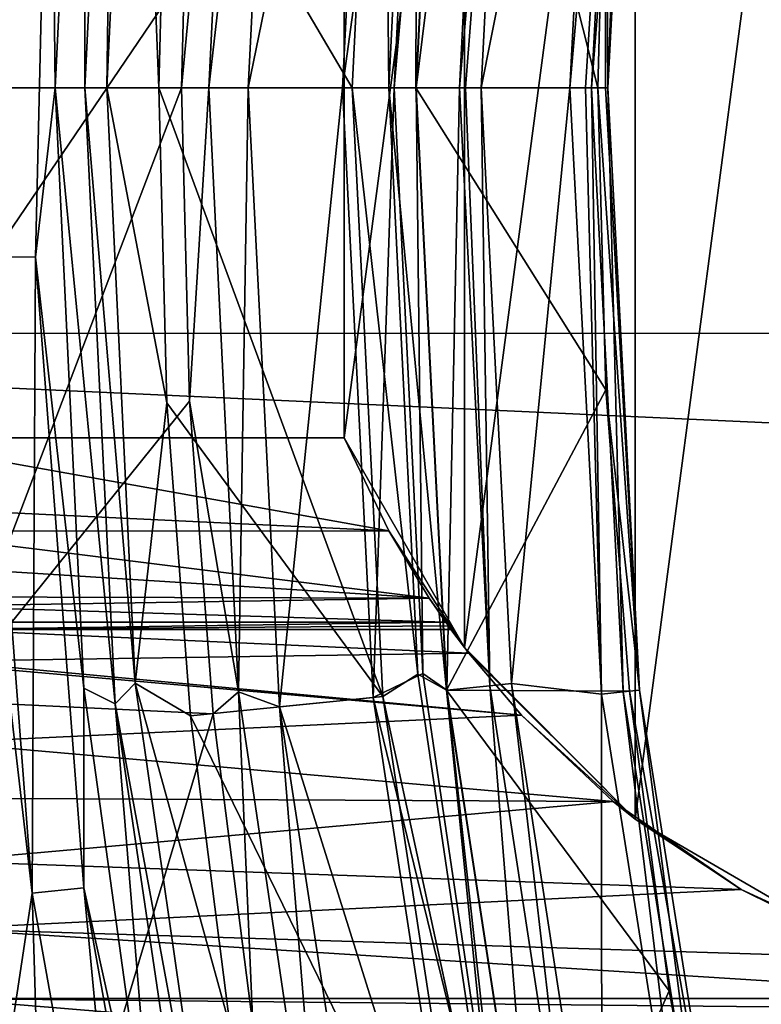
# Model space of a CAD drawing. Header units: millimetres. Extents: x -65 to 65, y -68 to 87.
# Tile 84 of 196: x -17.19 to -15.18, y 1.52 to 4.18. Entities that reach past the tile are written whole.
import ezdxf

# ---------------------------------------------------------------- set-up
doc = ezdxf.new("R2010")
doc.units = ezdxf.units.MM
doc.header["$LTSCALE"] = 65.185185
for name, color, linetype in [('118', 7, 'CONTINUOUS'), ('119', 7, 'CONTINUOUS'), ('120', 7, 'CONTINUOUS'), ('121', 7, 'CONTINUOUS'), ('122', 7, 'CONTINUOUS'), ('123', 7, 'CONTINUOUS'), ('126', 7, 'CONTINUOUS'), ('127', 7, 'CONTINUOUS'), ('128', 7, 'CONTINUOUS'), ('129', 7, 'CONTINUOUS'), ('130', 7, 'CONTINUOUS'), ('131', 7, 'CONTINUOUS'), ('132', 7, 'CONTINUOUS'), ('133', 7, 'CONTINUOUS'), ('134', 7, 'CONTINUOUS'), ('135', 7, 'CONTINUOUS'), ('136', 7, 'CONTINUOUS'), ('169', 7, 'CONTINUOUS'), ('230', 7, 'CONTINUOUS'), ('231', 7, 'CONTINUOUS'), ('232', 7, 'CONTINUOUS'), ('243', 7, 'CONTINUOUS'), ('263', 7, 'CONTINUOUS'), ('38', 7, 'CONTINUOUS'), ('39', 7, 'CONTINUOUS'), ('40', 7, 'CONTINUOUS'), ('41', 7, 'CONTINUOUS'), ('42', 7, 'CONTINUOUS'), ('43', 7, 'CONTINUOUS'), ('44', 7, 'CONTINUOUS'), ('45', 7, 'CONTINUOUS'), ('46', 7, 'CONTINUOUS'), ('47', 7, 'CONTINUOUS'), ('48', 7, 'CONTINUOUS'), ('49', 7, 'CONTINUOUS'), ('491', 7, 'CONTINUOUS'), ('50', 7, 'CONTINUOUS'), ('51', 7, 'CONTINUOUS'), ('52', 7, 'CONTINUOUS')]:
    doc.layers.add(name, color=color, linetype=linetype)

msp = doc.modelspace()

# ---------------------------------------------------------------- linework, layer by layer
at = {"layer": '118', "linetype": 'CONTINUOUS'}
for points in [[(-17.0191, 2.3742, 93.9035), (-17.0966, 4, 93.9035), (-16.9342, 2.3321, 89.2965), (-17.0191, 2.3742, 93.9035)], [(-16.9342, 2.3321, 89.2965), (-17.0966, 4, 93.9035), (-17.0162, 4, 89.2965), (-16.9342, 2.3321, 89.2965)], [(-16.8182, 0.9273, 93.9035), (-17.0191, 2.3742, 93.9035), (-16.9342, 2.3321, 89.2965), (-16.8182, 0.9273, 93.9035)], [(-16.6892, 0.6803, 89.2965), (-16.8182, 0.9273, 93.9035), (-16.9342, 2.3321, 89.2965), (-16.6892, 0.6803, 89.2965)]]:
    msp.add_3dface(points, dxfattribs=at)
at = {"layer": '119', "linetype": 'CONTINUOUS'}
for points in [[(-17.0162, 4, 89.2965), (-17.0966, 4, 93.9035), (-17.0142, 5.6757, 93.9035), (-17.0162, 4, 89.2965)], [(-17.0162, 4, 89.2965), (-17.0142, 5.6757, 93.9035), (-16.9342, 5.6679, 89.2965), (-17.0162, 4, 89.2965)]]:
    msp.add_3dface(points, dxfattribs=at)
at = {"layer": '120', "linetype": 'CONTINUOUS'}
for points in [[(-15.5145, 2.3694, 90.1536), (-15.6054, 3.1822, 90.0536), (-15.6268, 4, 90.0536), (-15.5145, 2.3694, 90.1536)], [(-15.5145, 2.3694, 90.1536), (-15.6268, 4, 90.0536), (-15.6068, 4, 90.1018), (-15.5145, 2.3694, 90.1536)], [(-15.6, 4, 90.1536), (-15.5145, 2.3694, 90.1536), (-15.6068, 4, 90.1018), (-15.6, 4, 90.1536)], [(-15.5145, 2.3694, 90.1536), (-15.5412, 2.3666, 90.0536), (-15.6054, 3.1822, 90.0536), (-15.5145, 2.3694, 90.1536)], [(-15.5145, 2.3694, 90.1536), (-15.2591, 0.7566, 90.1536), (-15.5412, 2.3666, 90.0536), (-15.5145, 2.3694, 90.1536)], [(-15.2591, 0.7566, 90.1536), (-15.4344, 1.5554, 90.0536), (-15.5412, 2.3666, 90.0536), (-15.2591, 0.7566, 90.1536)], [(-15.2591, 0.7566, 90.1536), (-15.2853, 0.751, 90.0536), (-15.4344, 1.5554, 90.0536), (-15.2591, 0.7566, 90.1536)]]:
    msp.add_3dface(points, dxfattribs=at)
at = {"layer": '121', "linetype": 'CONTINUOUS'}
for points in [[(-15.6, 4, 90.1536), (-15.6054, 4.8178, 90.0536), (-15.5412, 5.6334, 90.0536), (-15.6, 4, 90.1536)], [(-15.5145, 5.6306, 90.1536), (-15.6, 4, 90.1536), (-15.5412, 5.6334, 90.0536), (-15.5145, 5.6306, 90.1536)], [(-15.6268, 4, 90.0536), (-15.6054, 4.8178, 90.0536), (-15.6068, 4, 90.1018), (-15.6268, 4, 90.0536)], [(-15.6054, 4.8178, 90.0536), (-15.6, 4, 90.1536), (-15.6068, 4, 90.1018), (-15.6054, 4.8178, 90.0536)]]:
    msp.add_3dface(points, dxfattribs=at)
at = {"layer": '122', "linetype": 'CONTINUOUS'}
for points in [[(-15.7031, 4, 94.7925), (-15.6171, 2.3586, 94.7925), (-15.6605, 4, 94.7292), (-15.7031, 4, 94.7925)], [(-15.6171, 2.3586, 94.7925), (-15.6446, 4, 94.6545), (-15.6605, 4, 94.7292), (-15.6171, 2.3586, 94.7925)], [(-15.5589, 2.3647, 94.6545), (-15.6446, 4, 94.6545), (-15.6171, 2.3586, 94.7925), (-15.5589, 2.3647, 94.6545)], [(-15.5589, 2.3647, 94.6545), (-15.6171, 2.3586, 94.7925), (-15.36, 0.7352, 94.7925), (-15.5589, 2.3647, 94.6545)], [(-15.3027, 0.7473, 94.6545), (-15.5589, 2.3647, 94.6545), (-15.36, 0.7352, 94.7925), (-15.3027, 0.7473, 94.6545)]]:
    msp.add_3dface(points, dxfattribs=at)
at = {"layer": '123', "linetype": 'CONTINUOUS'}
for points in [[(-15.7031, 4, 94.7925), (-15.5589, 5.6353, 94.6545), (-15.6171, 5.6414, 94.7925), (-15.7031, 4, 94.7925)], [(-15.5589, 5.6353, 94.6545), (-15.7031, 4, 94.7925), (-15.6605, 4, 94.7292), (-15.5589, 5.6353, 94.6545)], [(-15.6446, 4, 94.6545), (-15.5589, 5.6353, 94.6545), (-15.6605, 4, 94.7292), (-15.6446, 4, 94.6545)]]:
    msp.add_3dface(points, dxfattribs=at)
at = {"layer": '126', "linetype": 'CONTINUOUS'}
for points in [[(-16.0014, 4, 95.1701), (-15.9193, 2.3812, 95.1701), (-15.9855, 4, 95.0955), (-16.0014, 4, 95.1701)], [(-15.9193, 2.3812, 95.1701), (-15.9429, 4, 95.0322), (-15.9855, 4, 95.0955), (-15.9193, 2.3812, 95.1701)], [(-15.8611, 2.3871, 95.0322), (-15.9429, 4, 95.0322), (-15.9193, 2.3812, 95.1701), (-15.8611, 2.3871, 95.0322)], [(-15.8611, 2.3871, 95.0322), (-15.9193, 2.3812, 95.1701), (-15.6739, 0.7789, 95.1701), (-15.8611, 2.3871, 95.0322)], [(-15.6165, 0.7908, 95.0322), (-15.8611, 2.3871, 95.0322), (-15.6739, 0.7789, 95.1701), (-15.6165, 0.7908, 95.0322)]]:
    msp.add_3dface(points, dxfattribs=at)
at = {"layer": '127', "linetype": 'CONTINUOUS'}
for points in [[(-16.0014, 4, 95.1701), (-15.8611, 5.6129, 95.0322), (-15.9193, 5.6188, 95.1701), (-16.0014, 4, 95.1701)], [(-15.8611, 5.6129, 95.0322), (-16.0014, 4, 95.1701), (-15.9855, 4, 95.0955), (-15.8611, 5.6129, 95.0322)], [(-15.9429, 4, 95.0322), (-15.8611, 5.6129, 95.0322), (-15.9855, 4, 95.0955), (-15.9429, 4, 95.0322)]]:
    msp.add_3dface(points, dxfattribs=at)
at = {"layer": '128', "linetype": 'CONTINUOUS'}
for points in [[(-16.2092, 2.3519, 89.1), (-16.2928, 4, 89.1), (-16.1148, 2.4128, 89.1268), (-16.2092, 2.3519, 89.1)], [(-16.2928, 4, 89.1), (-16.1928, 4, 89.1268), (-16.1148, 2.4128, 89.1268), (-16.2928, 4, 89.1)], [(-16.1196, 4, 89.2), (-16.0369, 2.3692, 89.2), (-16.1928, 4, 89.1268), (-16.1196, 4, 89.2)], [(-16.1928, 4, 89.1268), (-16.0369, 2.3692, 89.2), (-16.1148, 2.4128, 89.1268), (-16.1928, 4, 89.1268)], [(-16.2092, 2.3519, 89.1), (-16.1148, 2.4128, 89.1268), (-15.8817, 0.8409, 89.1268), (-16.2092, 2.3519, 89.1)], [(-16.1148, 2.4128, 89.1268), (-16.0369, 2.3692, 89.2), (-15.8817, 0.8409, 89.1268), (-16.1148, 2.4128, 89.1268)], [(-15.9598, 0.7235, 89.1), (-16.2092, 2.3519, 89.1), (-15.8817, 0.8409, 89.1268), (-15.9598, 0.7235, 89.1)], [(-16.0369, 2.3692, 89.2), (-15.7896, 0.7552, 89.2), (-15.8817, 0.8409, 89.1268), (-16.0369, 2.3692, 89.2)]]:
    msp.add_3dface(points, dxfattribs=at)
at = {"layer": '129', "linetype": 'CONTINUOUS'}
for points in [[(-16.2928, 4, 89.1), (-16.2092, 5.6481, 89.1), (-16.1928, 4, 89.1268), (-16.2928, 4, 89.1)], [(-16.2092, 5.6481, 89.1), (-16.1148, 5.5872, 89.1268), (-16.1928, 4, 89.1268), (-16.2092, 5.6481, 89.1)], [(-16.0369, 5.6308, 89.2), (-16.1196, 4, 89.2), (-16.1148, 5.5872, 89.1268), (-16.0369, 5.6308, 89.2)], [(-16.1148, 5.5872, 89.1268), (-16.1196, 4, 89.2), (-16.1928, 4, 89.1268), (-16.1148, 5.5872, 89.1268)]]:
    msp.add_3dface(points, dxfattribs=at)
at = {"layer": '130', "linetype": 'CONTINUOUS'}
for points in [[(-16.3189, 4, 102.1), (-16.2352, 2.3491, 102.1), (-16.1787, 4, 102.0427), (-16.3189, 4, 102.1)], [(-16.1787, 4, 102.0427), (-16.2352, 2.3491, 102.1), (-16.1008, 2.4142, 102.0427), (-16.1787, 4, 102.0427)], [(-16.1189, 4, 101.9035), (-16.1787, 4, 102.0427), (-16.1008, 2.4142, 102.0427), (-16.1189, 4, 101.9035)], [(-16.0362, 2.3693, 101.9035), (-16.1189, 4, 101.9035), (-16.1008, 2.4142, 102.0427), (-16.0362, 2.3693, 101.9035)], [(-16.1008, 2.4142, 102.0427), (-16.2352, 2.3491, 102.1), (-15.8679, 0.8437, 102.0427), (-16.1008, 2.4142, 102.0427)], [(-16.0362, 2.3693, 101.9035), (-16.1008, 2.4142, 102.0427), (-15.8679, 0.8437, 102.0427), (-16.0362, 2.3693, 101.9035)], [(-16.2352, 2.3491, 102.1), (-15.9853, 0.7181, 102.1), (-15.8679, 0.8437, 102.0427), (-16.2352, 2.3491, 102.1)], [(-15.789, 0.7553, 101.9035), (-16.0362, 2.3693, 101.9035), (-15.8679, 0.8437, 102.0427), (-15.789, 0.7553, 101.9035)]]:
    msp.add_3dface(points, dxfattribs=at)
at = {"layer": '131', "linetype": 'CONTINUOUS'}
for points in [[(-16.2352, 5.6509, 102.1), (-16.3189, 4, 102.1), (-16.1008, 5.5858, 102.0427), (-16.2352, 5.6509, 102.1)], [(-16.1189, 4, 101.9035), (-16.0362, 5.6307, 101.9035), (-16.1787, 4, 102.0427), (-16.1189, 4, 101.9035)], [(-16.0362, 5.6307, 101.9035), (-16.1008, 5.5858, 102.0427), (-16.1787, 4, 102.0427), (-16.0362, 5.6307, 101.9035)], [(-16.1008, 5.5858, 102.0427), (-16.3189, 4, 102.1), (-16.1787, 4, 102.0427), (-16.1008, 5.5858, 102.0427)]]:
    msp.add_3dface(points, dxfattribs=at)
at = {"layer": '132', "linetype": 'CONTINUOUS'}
for points in [[(-16.7546, 4, 101.9856), (-16.7331, 3.1514, 101.9856), (-16.6808, 4, 102.069), (-16.7546, 4, 101.9856)], [(-16.6808, 4, 102.069), (-16.7331, 3.1514, 101.9856), (-16.6005, 2.365, 102.069), (-16.6808, 4, 102.069)], [(-16.5739, 4, 102.1), (-16.6808, 4, 102.069), (-16.6005, 2.365, 102.069), (-16.5739, 4, 102.1)], [(-16.4889, 2.324, 102.1), (-16.5739, 4, 102.1), (-16.6005, 2.365, 102.069), (-16.4889, 2.324, 102.1)], [(-16.7331, 3.1514, 101.9856), (-16.6687, 2.305, 101.9856), (-16.6005, 2.365, 102.069), (-16.7331, 3.1514, 101.9856)], [(-16.6687, 2.305, 101.9856), (-16.5614, 1.4629, 101.9856), (-16.6005, 2.365, 102.069), (-16.6687, 2.305, 101.9856)], [(-16.4889, 2.324, 102.1), (-16.6005, 2.365, 102.069), (-16.3603, 0.7457, 102.069), (-16.4889, 2.324, 102.1)], [(-16.6005, 2.365, 102.069), (-16.5614, 1.4629, 101.9856), (-16.3603, 0.7457, 102.069), (-16.6005, 2.365, 102.069)], [(-16.235, 0.6667, 102.1), (-16.4889, 2.324, 102.1), (-16.3603, 0.7457, 102.069), (-16.235, 0.6667, 102.1)]]:
    msp.add_3dface(points, dxfattribs=at)
at = {"layer": '133', "linetype": 'CONTINUOUS'}
for points in [[(-16.5739, 4, 102.1), (-16.4889, 5.676, 102.1), (-16.6808, 4, 102.069), (-16.5739, 4, 102.1)], [(-16.4889, 5.676, 102.1), (-16.6005, 5.635, 102.069), (-16.6808, 4, 102.069), (-16.4889, 5.676, 102.1)], [(-16.7331, 4.8486, 101.9856), (-16.7546, 4, 101.9856), (-16.6005, 5.635, 102.069), (-16.7331, 4.8486, 101.9856)], [(-16.6005, 5.635, 102.069), (-16.7546, 4, 101.9856), (-16.6808, 4, 102.069), (-16.6005, 5.635, 102.069)]]:
    msp.add_3dface(points, dxfattribs=at)
at = {"layer": '134', "linetype": 'CONTINUOUS'}
for points in [[(-16.9342, 2.3321, 89.2965), (-17.0162, 4, 89.2965), (-16.8796, 2.3882, 89.1573), (-16.9342, 2.3321, 89.2965)], [(-17.0162, 4, 89.2965), (-16.9564, 4, 89.1573), (-16.8796, 2.3882, 89.1573), (-17.0162, 4, 89.2965)], [(-16.8162, 4, 89.1), (-16.7944, 3.147, 89.1), (-16.9564, 4, 89.1573), (-16.8162, 4, 89.1)], [(-16.9564, 4, 89.1573), (-16.7944, 3.147, 89.1), (-16.8796, 2.3882, 89.1573), (-16.9564, 4, 89.1573)], [(-16.7944, 3.147, 89.1), (-16.73, 2.2994, 89.1), (-16.8796, 2.3882, 89.1573), (-16.7944, 3.147, 89.1)], [(-16.9342, 2.3321, 89.2965), (-16.8796, 2.3882, 89.1573), (-16.6499, 0.791, 89.1573), (-16.9342, 2.3321, 89.2965)], [(-16.73, 2.2994, 89.1), (-16.6227, 1.457, 89.1), (-16.8796, 2.3882, 89.1573), (-16.73, 2.2994, 89.1)], [(-16.8796, 2.3882, 89.1573), (-16.6227, 1.457, 89.1), (-16.6499, 0.791, 89.1573), (-16.8796, 2.3882, 89.1573)], [(-16.6892, 0.6803, 89.2965), (-16.9342, 2.3321, 89.2965), (-16.6499, 0.791, 89.1573), (-16.6892, 0.6803, 89.2965)]]:
    msp.add_3dface(points, dxfattribs=at)
at = {"layer": '135', "linetype": 'CONTINUOUS'}
for points in [[(-17.0162, 4, 89.2965), (-16.9342, 5.6679, 89.2965), (-16.9564, 4, 89.1573), (-17.0162, 4, 89.2965)], [(-16.9342, 5.6679, 89.2965), (-16.8796, 5.6118, 89.1573), (-16.9564, 4, 89.1573), (-16.9342, 5.6679, 89.2965)], [(-16.8796, 5.6118, 89.1573), (-16.8162, 4, 89.1), (-16.9564, 4, 89.1573), (-16.8796, 5.6118, 89.1573)], [(-16.7944, 4.8531, 89.1), (-16.8162, 4, 89.1), (-16.8796, 5.6118, 89.1573), (-16.7944, 4.8531, 89.1)]]:
    msp.add_3dface(points, dxfattribs=at)
at = {"layer": '136', "linetype": 'CONTINUOUS'}
for points in [[(-17.0142, 5.6757, 93.9035), (-17.0966, 4, 93.9035), (-17.1105, 5.2533, 94.0427), (-17.0142, 5.6757, 93.9035)], [(-17.2905, 3.5432, 94.1), (-17.2497, 5.2708, 94.1), (-17.1105, 5.2533, 94.0427), (-17.2905, 3.5432, 94.1)], [(-17.2905, 3.5432, 94.1), (-17.1105, 5.2533, 94.0427), (-17.1502, 3.5415, 94.0427), (-17.2905, 3.5432, 94.1)], [(-17.1105, 5.2533, 94.0427), (-17.0966, 4, 93.9035), (-17.1502, 3.5415, 94.0427), (-17.1105, 5.2533, 94.0427)], [(-17.0966, 4, 93.9035), (-17.0191, 2.3742, 93.9035), (-17.1502, 3.5415, 94.0427), (-17.0966, 4, 93.9035)], [(-17.1585, 1.8198, 94.1), (-17.2905, 3.5432, 94.1), (-17.1502, 3.5415, 94.0427), (-17.1585, 1.8198, 94.1)], [(-17.1585, 1.8198, 94.1), (-17.1502, 3.5415, 94.0427), (-17.0191, 1.8343, 94.0427), (-17.1585, 1.8198, 94.1)], [(-17.1502, 3.5415, 94.0427), (-17.0191, 2.3742, 93.9035), (-17.0191, 1.8343, 94.0427), (-17.1502, 3.5415, 94.0427)], [(-17.0191, 2.3742, 93.9035), (-16.8182, 0.9273, 93.9035), (-17.0191, 1.8343, 94.0427), (-17.0191, 2.3742, 93.9035)], [(-16.8554, 0.1193, 94.1), (-17.1585, 1.8198, 94.1), (-17.0191, 1.8343, 94.0427), (-16.8554, 0.1193, 94.1)], [(-16.8554, 0.1193, 94.1), (-17.0191, 1.8343, 94.0427), (-16.7185, 0.1486, 94.0427), (-16.8554, 0.1193, 94.1)], [(-17.0191, 1.8343, 94.0427), (-16.8182, 0.9273, 93.9035), (-16.7185, 0.1486, 94.0427), (-17.0191, 1.8343, 94.0427)]]:
    msp.add_3dface(points, dxfattribs=at)
at = {"layer": '169', "linetype": 'CONTINUOUS'}
for points in [[(-20.4141, 5.2057, 120.9), (-20.4391, 3.3341, 120.9), (20.4395, 3.3456, 120.9), (-20.4141, 5.2057, 120.9)], [(20.4134, 5.2174, 120.9), (-20.4141, 5.2057, 120.9), (20.4395, 3.3456, 120.9), (20.4134, 5.2174, 120.9)], [(20.4395, 3.3456, 120.9), (-20.4391, 3.3341, 120.9), (20.2934, 1.4762, 120.9), (20.4395, 3.3456, 120.9)], [(-20.4391, 3.3341, 120.9), (-20.2921, 1.4653, 120.9), (20.2934, 1.4762, 120.9), (-20.4391, 3.3341, 120.9)]]:
    msp.add_3dface(points, dxfattribs=at)
at = {"layer": '230', "linetype": 'CONTINUOUS'}
for points in [[(-14, 1.5, 118.9), (-8.4665, 0.7964, 118.9), (-17.3997, 1.5343, 118.9), (-14, 1.5, 118.9)], [(-17.3997, 1.5343, 118.9), (-8.4665, 0.7964, 118.9), (-17.2613, 0.706, 118.9), (-17.3997, 1.5343, 118.9)], [(-14.4128, 1.5343, 118.9), (-14, 1.5, 118.9), (-17.3997, 1.5343, 118.9), (-14.4128, 1.5343, 118.9)]]:
    msp.add_3dface(points, dxfattribs=at)
at = {"layer": '231', "linetype": 'CONTINUOUS'}
for points in [[(-15.5265, 5.9799, 116.9), (-14.9599, 6.3084, 116.9), (-15.5265, 2.0201, 116.9), (-15.5265, 5.9799, 116.9)], [(-15.5265, 2.0201, 116.9), (-14.9599, 6.3084, 116.9), (-14.9599, 1.6916, 116.9), (-15.5265, 2.0201, 116.9)], [(-15.9882, 5.5155, 116.9), (-15.5265, 5.9799, 116.9), (-15.9882, 2.4845, 116.9), (-15.9882, 5.5155, 116.9)], [(-15.9882, 2.4845, 116.9), (-15.5265, 5.9799, 116.9), (-15.5265, 2.0201, 116.9), (-15.9882, 2.4845, 116.9)], [(-16.3136, 4.9473, 116.9), (-15.9882, 5.5155, 116.9), (-16.3136, 3.0527, 116.9), (-16.3136, 4.9473, 116.9)], [(-16.3136, 3.0527, 116.9), (-15.9882, 5.5155, 116.9), (-15.9882, 2.4845, 116.9), (-16.3136, 3.0527, 116.9)], [(-17.6005, 4.9473, 116.9), (-16.3136, 4.9473, 116.9), (-17.6005, 3.0527, 116.9), (-17.6005, 4.9473, 116.9)], [(-17.6005, 3.0527, 116.9), (-16.3136, 4.9473, 116.9), (-16.3136, 3.0527, 116.9), (-17.6005, 3.0527, 116.9)]]:
    msp.add_3dface(points, dxfattribs=at)
at = {"layer": '232', "linetype": 'CONTINUOUS'}
for points in [[(-17.4171, 2.553, 117.3826), (-16.0387, 2.553, 117.3826), (-17.3997, 2.5337, 117.9349), (-17.4171, 2.553, 117.3826)], [(-16.0387, 2.553, 117.3826), (-16.0318, 2.5433, 117.6589), (-17.3997, 2.5337, 117.9349), (-16.0387, 2.553, 117.3826)], [(-16.0318, 2.5433, 117.6589), (-16.0248, 2.5337, 117.9349), (-17.3997, 2.5337, 117.9349), (-16.0318, 2.5433, 117.6589)]]:
    msp.add_3dface(points, dxfattribs=at)
at = {"layer": '243', "linetype": 'CONTINUOUS'}
for points in [[(-17.6005, 3.0527, 116.9), (-16.3136, 3.0527, 116.9), (-16.1933, 2.8005, 116.9682), (-17.6005, 3.0527, 116.9)], [(-17.6005, 3.0527, 116.9), (-16.1933, 2.8005, 116.9682), (-17.5585, 2.8659, 116.9362), (-17.6005, 3.0527, 116.9)], [(-17.5585, 2.8659, 116.9362), (-16.1933, 2.8005, 116.9682), (-17.5376, 2.7994, 116.9689), (-17.5585, 2.8659, 116.9362)], [(-16.1933, 2.8005, 116.9682), (-16.084, 2.6187, 117.1517), (-17.5376, 2.7994, 116.9689), (-16.1933, 2.8005, 116.9682)], [(-17.5376, 2.7994, 116.9689), (-16.084, 2.6187, 117.1517), (-17.5031, 2.7077, 117.0381), (-17.5376, 2.7994, 116.9689)], [(-17.5031, 2.7077, 117.0381), (-16.084, 2.6187, 117.1517), (-17.4637, 2.6222, 117.1457), (-17.5031, 2.7077, 117.0381)], [(-17.4637, 2.6222, 117.1457), (-16.084, 2.6187, 117.1517), (-17.4499, 2.5967, 117.1949), (-17.4637, 2.6222, 117.1457)], [(-16.084, 2.6187, 117.1517), (-16.0387, 2.553, 117.3826), (-17.4499, 2.5967, 117.1949), (-16.084, 2.6187, 117.1517)], [(-16.0387, 2.553, 117.3826), (-17.4171, 2.553, 117.3826), (-17.4499, 2.5967, 117.1949), (-16.0387, 2.553, 117.3826)]]:
    msp.add_3dface(points, dxfattribs=at)
at = {"layer": '263', "linetype": 'CONTINUOUS'}
for points in [[(-17.3997, 2.5337, 117.9349), (-16.0248, 2.5337, 117.9349), (-15.9766, 2.4697, 118.2535), (-17.3997, 2.5337, 117.9349)], [(-17.3997, 2.4474, 118.3078), (-17.3997, 2.5337, 117.9349), (-15.9766, 2.4697, 118.2535), (-17.3997, 2.4474, 118.3078)], [(-15.8338, 2.3012, 118.5418), (-17.3997, 2.4474, 118.3078), (-15.9766, 2.4697, 118.2535), (-15.8338, 2.3012, 118.5418)], [(-17.3997, 2.4398, 118.3243), (-17.3997, 2.4474, 118.3078), (-15.8338, 2.3012, 118.5418), (-17.3997, 2.4398, 118.3243)], [(-17.3997, 2.2274, 118.6209), (-17.3997, 2.4398, 118.3243), (-15.8338, 2.3012, 118.5418), (-17.3997, 2.2274, 118.6209)], [(-15.5853, 2.0673, 118.7461), (-17.3997, 2.2274, 118.6209), (-15.8338, 2.3012, 118.5418), (-15.5853, 2.0673, 118.7461)], [(-17.3997, 2.0767, 118.7401), (-17.3997, 2.2274, 118.6209), (-15.5853, 2.0673, 118.7461), (-17.3997, 2.0767, 118.7401)], [(-17.3997, 1.9059, 118.8284), (-17.3997, 2.0767, 118.7401), (-15.5853, 2.0673, 118.7461), (-17.3997, 1.9059, 118.8284)], [(-15.2394, 1.8292, 118.8555), (-17.3997, 1.9059, 118.8284), (-15.5853, 2.0673, 118.7461), (-15.2394, 1.8292, 118.8555)], [(-17.3997, 1.7227, 118.8821), (-17.3997, 1.9059, 118.8284), (-15.2394, 1.8292, 118.8555), (-17.3997, 1.7227, 118.8821)], [(-14.8346, 1.6436, 118.894), (-17.3997, 1.7227, 118.8821), (-15.2394, 1.8292, 118.8555), (-14.8346, 1.6436, 118.894)], [(-14.4128, 1.5343, 118.9), (-17.3997, 1.5343, 118.9), (-17.3997, 1.7227, 118.8821), (-14.4128, 1.5343, 118.9)], [(-14.4128, 1.5343, 118.9), (-17.3997, 1.7227, 118.8821), (-14.8346, 1.6436, 118.894), (-14.4128, 1.5343, 118.9)]]:
    msp.add_3dface(points, dxfattribs=at)
at = {"layer": '38', "linetype": 'CONTINUOUS'}
for points in [[(-15.6, 4, 92.1), (-15.5145, 2.3694, 92.1), (-15.6, 4, 90.1536), (-15.6, 4, 92.1)], [(-15.6, 4, 90.1536), (-15.5145, 2.3694, 92.1), (-15.5145, 2.3694, 90.1536), (-15.6, 4, 90.1536)], [(-15.5145, 2.3694, 92.1), (-15.2591, 0.7566, 92.1), (-15.5145, 2.3694, 90.1536), (-15.5145, 2.3694, 92.1)], [(-15.5145, 2.3694, 90.1536), (-15.2591, 0.7566, 92.1), (-15.2591, 0.7566, 90.1536), (-15.5145, 2.3694, 90.1536)]]:
    msp.add_3dface(points, dxfattribs=at)
at = {"layer": '39', "linetype": 'CONTINUOUS'}
for points in [[(-15.6, 4, 92.1), (-15.6, 4, 90.1536), (-15.5145, 5.6306, 90.1536), (-15.6, 4, 92.1)], [(-15.5145, 5.6306, 92.1), (-15.6, 4, 92.1), (-15.5145, 5.6306, 90.1536), (-15.5145, 5.6306, 92.1)]]:
    msp.add_3dface(points, dxfattribs=at)
at = {"layer": '40', "linetype": 'CONTINUOUS'}
for points in [[(-16.2092, 5.6481, 89.1), (-16.2928, 4, 89.1), (-16.7944, 4.8531, 89.1), (-16.2092, 5.6481, 89.1)], [(-16.2928, 4, 89.1), (-16.8162, 4, 89.1), (-16.7944, 4.8531, 89.1), (-16.2928, 4, 89.1)], [(-16.2928, 4, 89.1), (-16.2092, 2.3519, 89.1), (-16.8162, 4, 89.1), (-16.2928, 4, 89.1)], [(-16.8162, 4, 89.1), (-16.2092, 2.3519, 89.1), (-16.7944, 3.147, 89.1), (-16.8162, 4, 89.1)], [(-16.7944, 3.147, 89.1), (-16.2092, 2.3519, 89.1), (-16.73, 2.2994, 89.1), (-16.7944, 3.147, 89.1)], [(-16.2092, 2.3519, 89.1), (-15.9598, 0.7235, 89.1), (-16.73, 2.2994, 89.1), (-16.2092, 2.3519, 89.1)], [(-16.73, 2.2994, 89.1), (-15.9598, 0.7235, 89.1), (-16.6227, 1.457, 89.1), (-16.73, 2.2994, 89.1)]]:
    msp.add_3dface(points, dxfattribs=at)
at = {"layer": '41', "linetype": 'CONTINUOUS'}
for points in [[(-15.9429, 4, 95.0322), (-15.8611, 2.3871, 95.0322), (-15.7031, 4, 94.7925), (-15.9429, 4, 95.0322)], [(-15.7031, 4, 94.7925), (-15.8611, 2.3871, 95.0322), (-15.6171, 2.3586, 94.7925), (-15.7031, 4, 94.7925)], [(-15.8611, 2.3871, 95.0322), (-15.6165, 0.7908, 95.0322), (-15.6171, 2.3586, 94.7925), (-15.8611, 2.3871, 95.0322)], [(-15.6171, 2.3586, 94.7925), (-15.6165, 0.7908, 95.0322), (-15.36, 0.7352, 94.7925), (-15.6171, 2.3586, 94.7925)]]:
    msp.add_3dface(points, dxfattribs=at)
at = {"layer": '42', "linetype": 'CONTINUOUS'}
for points in [[(-15.9429, 4, 95.0322), (-15.7031, 4, 94.7925), (-15.6171, 5.6414, 94.7925), (-15.9429, 4, 95.0322)], [(-15.8611, 5.6129, 95.0322), (-15.9429, 4, 95.0322), (-15.6171, 5.6414, 94.7925), (-15.8611, 5.6129, 95.0322)]]:
    msp.add_3dface(points, dxfattribs=at)
at = {"layer": '43', "linetype": 'CONTINUOUS'}
for points in [[(-16.0362, 5.6307, 101.9035), (-16.1189, 4, 101.9035), (-15.9193, 5.6188, 95.1701), (-16.0362, 5.6307, 101.9035)], [(-16.1189, 4, 101.9035), (-16.0014, 4, 95.1701), (-15.9193, 5.6188, 95.1701), (-16.1189, 4, 101.9035)]]:
    msp.add_3dface(points, dxfattribs=at)
at = {"layer": '44', "linetype": 'CONTINUOUS'}
for points in [[(-16.1189, 4, 101.9035), (-16.0362, 2.3693, 101.9035), (-16.0014, 4, 95.1701), (-16.1189, 4, 101.9035)], [(-16.0014, 4, 95.1701), (-16.0362, 2.3693, 101.9035), (-15.9193, 2.3812, 95.1701), (-16.0014, 4, 95.1701)], [(-16.0362, 2.3693, 101.9035), (-15.789, 0.7553, 101.9035), (-15.9193, 2.3812, 95.1701), (-16.0362, 2.3693, 101.9035)], [(-15.9193, 2.3812, 95.1701), (-15.789, 0.7553, 101.9035), (-15.6739, 0.7789, 95.1701), (-15.9193, 2.3812, 95.1701)]]:
    msp.add_3dface(points, dxfattribs=at)
at = {"layer": '45', "linetype": 'CONTINUOUS'}
for points in [[(-15.5589, 2.3647, 94.6545), (-15.6, 4, 92.1), (-15.6446, 4, 94.6545), (-15.5589, 2.3647, 94.6545)], [(-15.5145, 2.3694, 92.1), (-15.6, 4, 92.1), (-15.5589, 2.3647, 94.6545), (-15.5145, 2.3694, 92.1)], [(-15.3027, 0.7473, 94.6545), (-15.5145, 2.3694, 92.1), (-15.5589, 2.3647, 94.6545), (-15.3027, 0.7473, 94.6545)], [(-15.2591, 0.7566, 92.1), (-15.5145, 2.3694, 92.1), (-15.3027, 0.7473, 94.6545), (-15.2591, 0.7566, 92.1)]]:
    msp.add_3dface(points, dxfattribs=at)
at = {"layer": '46', "linetype": 'CONTINUOUS'}
for points in [[(-15.6268, 4, 90.0536), (-15.6054, 3.1822, 90.0536), (-16.1196, 4, 89.2), (-15.6268, 4, 90.0536)], [(-16.1196, 4, 89.2), (-15.6054, 3.1822, 90.0536), (-16.0369, 2.3692, 89.2), (-16.1196, 4, 89.2)], [(-15.6054, 3.1822, 90.0536), (-15.5412, 2.3666, 90.0536), (-16.0369, 2.3692, 89.2), (-15.6054, 3.1822, 90.0536)], [(-15.5412, 2.3666, 90.0536), (-15.4344, 1.5554, 90.0536), (-16.0369, 2.3692, 89.2), (-15.5412, 2.3666, 90.0536)], [(-16.0369, 2.3692, 89.2), (-15.4344, 1.5554, 90.0536), (-15.7896, 0.7552, 89.2), (-16.0369, 2.3692, 89.2)], [(-15.4344, 1.5554, 90.0536), (-15.2853, 0.751, 90.0536), (-15.7896, 0.7552, 89.2), (-15.4344, 1.5554, 90.0536)]]:
    msp.add_3dface(points, dxfattribs=at)
at = {"layer": '47', "linetype": 'CONTINUOUS'}
for points in [[(-15.6446, 4, 94.6545), (-15.5145, 5.6306, 92.1), (-15.5589, 5.6353, 94.6545), (-15.6446, 4, 94.6545)], [(-15.6446, 4, 94.6545), (-15.6, 4, 92.1), (-15.5145, 5.6306, 92.1), (-15.6446, 4, 94.6545)]]:
    msp.add_3dface(points, dxfattribs=at)
at = {"layer": '48', "linetype": 'CONTINUOUS'}
for points in [[(-15.6268, 4, 90.0536), (-16.1196, 4, 89.2), (-16.0369, 5.6308, 89.2), (-15.6268, 4, 90.0536)], [(-15.6054, 4.8178, 90.0536), (-15.6268, 4, 90.0536), (-16.0369, 5.6308, 89.2), (-15.6054, 4.8178, 90.0536)]]:
    msp.add_3dface(points, dxfattribs=at)
at = {"layer": '49', "linetype": 'CONTINUOUS'}
for points in [[(-16.5739, 4, 102.1), (-16.2352, 5.6509, 102.1), (-16.4889, 5.676, 102.1), (-16.5739, 4, 102.1)], [(-16.3189, 4, 102.1), (-16.2352, 5.6509, 102.1), (-16.5739, 4, 102.1), (-16.3189, 4, 102.1)], [(-16.3189, 4, 102.1), (-16.5739, 4, 102.1), (-16.4889, 2.324, 102.1), (-16.3189, 4, 102.1)], [(-16.2352, 2.3491, 102.1), (-16.3189, 4, 102.1), (-16.4889, 2.324, 102.1), (-16.2352, 2.3491, 102.1)], [(-15.9853, 0.7181, 102.1), (-16.2352, 2.3491, 102.1), (-16.4889, 2.324, 102.1), (-15.9853, 0.7181, 102.1)], [(-16.235, 0.6667, 102.1), (-15.9853, 0.7181, 102.1), (-16.4889, 2.324, 102.1), (-16.235, 0.6667, 102.1)]]:
    msp.add_3dface(points, dxfattribs=at)
at = {"layer": '491', "linetype": 'CONTINUOUS'}
for points in [[(-16.3136, 3.0527, 116.9), (-15.9882, 2.4845, 116.9), (-16.1933, 2.8005, 116.9682), (-16.3136, 3.0527, 116.9)], [(-15.9882, 2.4845, 116.9), (-16.084, 2.6187, 117.1517), (-16.1933, 2.8005, 116.9682), (-15.9882, 2.4845, 116.9)], [(-15.9882, 2.4845, 116.9), (-16.0387, 2.553, 117.3826), (-16.084, 2.6187, 117.1517), (-15.9882, 2.4845, 116.9)], [(-15.9882, 2.4845, 116.9), (-16.0318, 2.5433, 117.6589), (-16.0387, 2.553, 117.3826), (-15.9882, 2.4845, 116.9)], [(-15.9882, 2.4845, 116.9), (-16.0248, 2.5337, 117.9349), (-16.0318, 2.5433, 117.6589), (-15.9882, 2.4845, 116.9)], [(-16.0248, 2.5337, 117.9349), (-15.9882, 2.4845, 116.9), (-15.9766, 2.4697, 118.2535), (-16.0248, 2.5337, 117.9349)], [(-15.9882, 2.4845, 116.9), (-15.5265, 2.0201, 116.9), (-15.9766, 2.4697, 118.2535), (-15.9882, 2.4845, 116.9)], [(-15.5265, 2.0201, 116.9), (-15.8338, 2.3012, 118.5418), (-15.9766, 2.4697, 118.2535), (-15.5265, 2.0201, 116.9)], [(-15.5265, 2.0201, 116.9), (-15.5853, 2.0673, 118.7461), (-15.8338, 2.3012, 118.5418), (-15.5265, 2.0201, 116.9)], [(-15.5265, 2.0201, 116.9), (-15.2394, 1.8292, 118.8555), (-15.5853, 2.0673, 118.7461), (-15.5265, 2.0201, 116.9)], [(-15.5265, 2.0201, 116.9), (-14.9599, 1.6916, 116.9), (-15.2394, 1.8292, 118.8555), (-15.5265, 2.0201, 116.9)], [(-14.9599, 1.6916, 116.9), (-14.8346, 1.6436, 118.894), (-15.2394, 1.8292, 118.8555), (-14.9599, 1.6916, 116.9)]]:
    msp.add_3dface(points, dxfattribs=at)
at = {"layer": '50', "linetype": 'CONTINUOUS'}
for points in [[(-17.3873, 2.3397, 100.2845), (-16.7546, 4, 101.9856), (-17.4664, 4, 100.2845), (-17.3873, 2.3397, 100.2845)], [(-16.7331, 3.1514, 101.9856), (-16.7546, 4, 101.9856), (-17.3873, 2.3397, 100.2845), (-16.7331, 3.1514, 101.9856)], [(-16.6687, 2.305, 101.9856), (-16.7331, 3.1514, 101.9856), (-17.3873, 2.3397, 100.2845), (-16.6687, 2.305, 101.9856)], [(-17.6937, 0.5898, 98.5214), (-17.1507, 0.6945, 100.2845), (-17.3873, 2.3397, 100.2845), (-17.6937, 0.5898, 98.5214)], [(-17.1507, 0.6945, 100.2845), (-16.6687, 2.305, 101.9856), (-17.3873, 2.3397, 100.2845), (-17.1507, 0.6945, 100.2845)], [(-16.5614, 1.4629, 101.9856), (-16.6687, 2.305, 101.9856), (-17.1507, 0.6945, 100.2845), (-16.5614, 1.4629, 101.9856)]]:
    msp.add_3dface(points, dxfattribs=at)
at = {"layer": '51', "linetype": 'CONTINUOUS'}
for points in [[(-17.4664, 4, 100.2845), (-16.7331, 4.8486, 101.9856), (-17.3873, 5.6603, 100.2845), (-17.4664, 4, 100.2845)], [(-17.4664, 4, 100.2845), (-16.7546, 4, 101.9856), (-16.7331, 4.8486, 101.9856), (-17.4664, 4, 100.2845)]]:
    msp.add_3dface(points, dxfattribs=at)
at = {"layer": '52', "linetype": 'CONTINUOUS'}
for points in [[(-17.2905, 3.5432, 94.1), (-17.1585, 1.8198, 94.1), (-17.2953, 2.9881, 94.1), (-17.2905, 3.5432, 94.1)], [(-17.1585, 1.8198, 94.1), (-17.5881, -1.0287, 94.1), (-17.2953, 2.9881, 94.1), (-17.1585, 1.8198, 94.1)], [(-17.0236, -2.6952, 94.1), (-17.5881, -1.0287, 94.1), (-17.1585, 1.8198, 94.1), (-17.0236, -2.6952, 94.1)], [(-16.8554, 0.1193, 94.1), (-17.0236, -2.6952, 94.1), (-17.1585, 1.8198, 94.1), (-16.8554, 0.1193, 94.1)]]:
    msp.add_3dface(points, dxfattribs=at)

doc.saveas('drawing.dxf')
